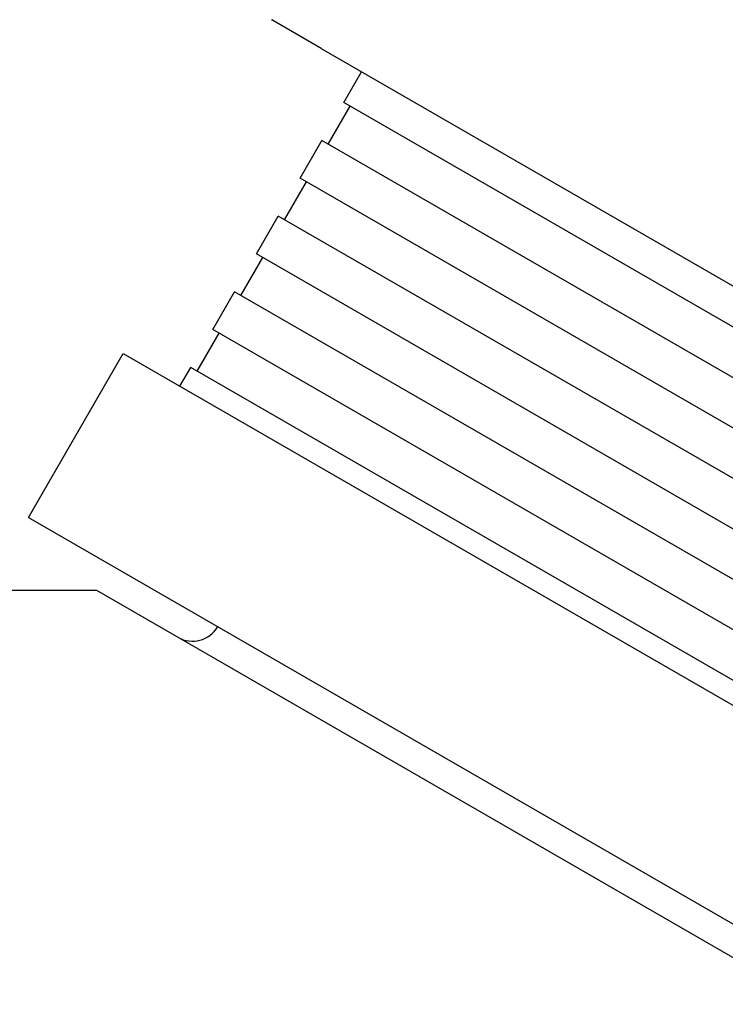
# Model space of a CAD drawing. Header units: millimetres. Extents: x 2362 to 7999, y 1118 to 3138.
# Tile 6 of 21: x 2918 to 2967, y 2210 to 2277. Entities that reach past the tile are written whole.
import ezdxf

# ---------------------------------------------------------------- set-up
doc = ezdxf.new("R2010")
doc.units = ezdxf.units.MM
doc.layers.add('DETAIL', color=2, linetype='Continuous')

msp = doc.modelspace()

# ---------------------------------------------------------------- linework, layer by layer
at = {"layer": 'DETAIL'}
for p, q in [((2939.008, 2275.439), (2935.626, 2277.392)), ((2939.008, 2275.439), (3004.702, 2237.511)), ((2940.568, 2271.718), (2941.789, 2273.834)), ((3002.407, 2236.014), (2940.568, 2271.718)), ((2939.501, 2268.869), (2941.001, 2271.468)), ((2937.568, 2266.521), (2939.068, 2269.119)), ((3000.907, 2233.416), (2939.068, 2269.119)), ((2936.501, 2263.673), (2938.001, 2266.271)), ((2999.407, 2230.818), (2937.568, 2266.521)), ((2934.568, 2261.325), (2936.068, 2263.923)), ((2997.907, 2228.22), (2936.068, 2263.923)), ((2933.501, 2258.477), (2935.001, 2261.075)), ((2996.407, 2225.622), (2934.568, 2261.325)), ((2931.568, 2256.129), (2933.068, 2258.727)), ((2994.907, 2223.024), (2933.068, 2258.727)), ((2993.407, 2220.426), (2931.568, 2256.129)), ((2930.501, 2253.281), (2932.001, 2255.879)), ((2918.92, 2243.224), (2925.42, 2254.482)), ((2925.42, 2254.482), (3024.147, 2197.482)), ((2929.318, 2252.232), (2930.068, 2253.531)), ((2991.907, 2217.828), (2930.068, 2253.531)), ((2918.92, 2243.224), (3017.647, 2186.224)), ((2923.614, 2238.205), (2906.31, 2238.205)), ((3010.954, 2187.779), (2923.614, 2238.205))]:
    msp.add_line(p, q, dxfattribs=at)
at = {"layer": 'DETAIL', "flags": 128}
msp.add_lwpolyline([(2935.594, 2277.41), (2935.595, 2277.41), (2935.596, 2277.409), (2935.597, 2277.409), (2935.598, 2277.408), (2935.599, 2277.407), (2935.6, 2277.407), (2935.601, 2277.406), (2935.603, 2277.405), (2935.604, 2277.405), (2935.605, 2277.404), (2935.606, 2277.403), (2935.608, 2277.402), (2935.609, 2277.402), (2935.61, 2277.401), (2935.612, 2277.4), (2935.613, 2277.399), (2935.615, 2277.398), (2935.616, 2277.397), (2935.618, 2277.397), (2935.619, 2277.396), (2935.621, 2277.395), (2935.623, 2277.394), (2935.624, 2277.393), (2935.626, 2277.392)], dxfattribs=at)
at = {"layer": 'DETAIL'}
msp.add_arc((2930.179, 2236.724), 2, 240, 330, dxfattribs=at)

doc.saveas('drawing.dxf')
